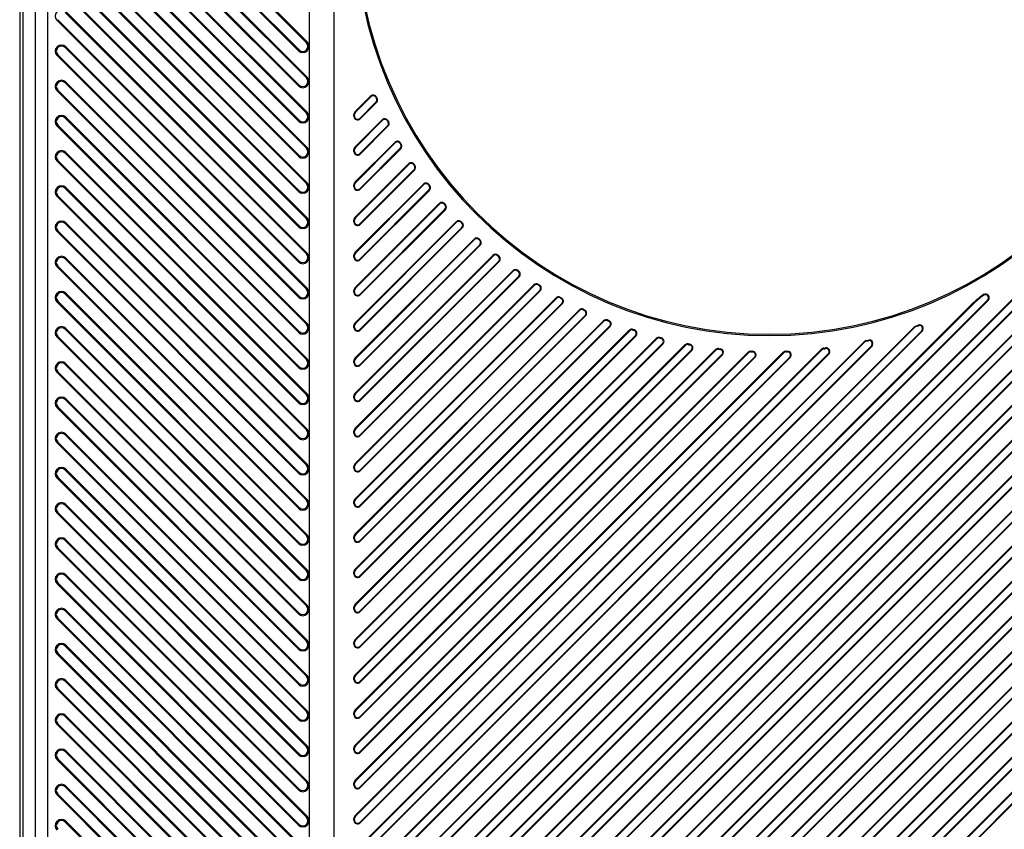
# Model space of a CAD drawing. Header units: millimetres. Extents: x 0 to 559, y 0 to 432.
# Tile 17 of 30: x 265 to 285, y 99 to 115. Entities that reach past the tile are written whole.
import ezdxf

# ---------------------------------------------------------------- set-up
doc = ezdxf.new("R2010")
doc.units = ezdxf.units.MM
doc.header["$LTSCALE"] = 30.734
doc.layers.get('0').update_dxf_attribs({"linetype": 'CONTINUOUS'})

msp = doc.modelspace()

# ---------------------------------------------------------------- linework, layer by layer
at = {"color": 7, "linetype": 'CONTINUOUS'}
for p, q in [((265.2026, 185.2031), (265.2026, 61.4528)), ((265.2661, 185.2032), (265.2661, 73.5136)), ((265.5118, 180.4536), (265.5118, 57.9536)), ((265.7614, 180.4536), (265.7614, 57.9536)), ((270.964, 114.5094), (266.114, 119.3594)), ((266.1295, 119.3748), (270.9795, 114.5248)), ((265.9527, 119.1981), (270.8027, 114.3481)), ((265.9681, 119.2135), (270.8181, 114.3635)), ((265.9681, 118.5064), (270.8181, 113.6564)), ((270.964, 113.8023), (266.114, 118.6523)), ((266.1295, 118.6677), (270.9795, 113.8177)), ((265.9527, 118.491), (270.8027, 113.641)), ((270.964, 113.0952), (266.114, 117.9452)), ((266.1295, 117.9606), (270.9795, 113.1106)), ((265.9527, 117.7839), (270.8027, 112.9339)), ((265.9681, 117.7993), (270.8181, 112.9493)), ((270.964, 112.3881), (266.114, 117.2381)), ((266.1295, 117.2535), (270.9795, 112.4035)), ((271.0161, 117.2649), (271.0161, 67.3286)), ((265.9527, 117.0767), (270.8027, 112.2267)), ((265.9681, 117.0922), (270.8181, 112.2422)), ((271.5161, 116.7768), (271.5161, 67.3286)), ((270.964, 111.6809), (266.114, 116.5309)), ((266.1295, 116.5464), (270.9795, 111.6964)), ((265.9527, 116.3696), (270.8027, 111.5196)), ((265.9681, 116.3851), (270.8181, 111.5351)), ((270.964, 110.9738), (266.114, 115.8238)), ((266.1295, 115.8393), (270.9795, 110.9893)), ((265.9527, 115.6625), (270.8027, 110.8125)), ((265.9681, 115.678), (270.8181, 110.828)), ((266.1295, 115.1322), (270.9795, 110.2822)), ((265.9527, 114.9554), (265.9681, 114.9709)), ((265.9527, 114.9554), (270.8027, 110.1054)), ((265.9681, 114.9709), (270.8181, 110.1209)), ((270.964, 110.2667), (266.114, 115.1167)), ((266.114, 114.4096), (266.1295, 114.4251)), ((270.964, 109.5596), (266.114, 114.4096)), ((266.1295, 114.4251), (270.9795, 109.5751)), ((270.8181, 114.3635), (270.8027, 114.3481)), ((270.9795, 114.5248), (270.964, 114.5094)), ((265.9527, 114.2483), (265.9681, 114.2638)), ((265.9527, 114.2483), (270.8027, 109.3983)), ((265.9681, 114.2638), (270.8181, 109.4138)), ((270.9795, 113.8177), (270.964, 113.8023)), ((265.9527, 113.5412), (265.9681, 113.5567)), ((265.9681, 113.5567), (270.8181, 108.7067)), ((266.114, 113.7025), (266.1295, 113.718)), ((270.964, 108.8525), (266.114, 113.7025)), ((266.1295, 113.718), (270.9795, 108.868)), ((270.8181, 113.6564), (270.8027, 113.641)), ((265.9527, 113.5412), (270.8027, 108.6912)), ((271.938, 113.1206), (272.2525, 113.4351)), ((272.2619, 113.4257), (271.9474, 113.1113)), ((272.2525, 113.4351), (272.2619, 113.4257)), ((272.374, 113.4128), (272.3619, 113.4074)), ((272.3728, 113.3832), (272.3849, 113.3886)), ((272.0347, 112.9885), (272.3602, 113.314)), ((272.0441, 112.9792), (272.3696, 113.3047)), ((272.3602, 113.314), (272.3696, 113.3047)), ((266.114, 112.9954), (266.1295, 113.0109)), ((270.964, 108.1454), (266.114, 112.9954)), ((266.1295, 113.0109), (270.9795, 108.1609)), ((270.9795, 113.1106), (270.964, 113.0952)), ((271.9293, 113.0676), (271.9161, 113.0676)), ((271.9161, 113.0322), (271.9161, 113.0676)), ((271.9161, 113.0322), (271.9293, 113.0322)), ((271.9293, 113.0322), (271.9293, 113.0676)), ((271.9474, 113.1113), (271.938, 113.1206)), ((271.938, 112.4135), (272.4836, 112.9591)), ((272.0441, 112.9792), (272.0347, 112.9885)), ((272.4836, 112.9591), (272.493, 112.9498)), ((265.9527, 112.8341), (265.9681, 112.8496)), ((265.9527, 112.8341), (270.8027, 107.9841)), ((265.9681, 112.8496), (270.8181, 107.9996)), ((270.8181, 112.9493), (270.8027, 112.9339)), ((272.493, 112.9498), (271.9474, 112.4042)), ((272.0347, 112.2814), (272.5925, 112.8392)), ((272.0441, 112.2721), (272.6019, 112.8299)), ((272.6031, 112.9409), (272.5914, 112.9348)), ((272.5925, 112.8392), (272.6019, 112.8299)), ((272.6035, 112.9117), (272.6152, 112.9179)), ((271.938, 96.1501), (288.488, 112.7001)), ((288.4974, 112.6907), (271.9474, 96.1407)), ((272.0347, 96.018), (288.5847, 112.568)), ((272.0441, 96.0086), (288.5941, 112.5586)), ((270.9795, 112.4035), (270.964, 112.3881)), ((271.9293, 112.3605), (271.9161, 112.3605)), ((271.9161, 112.3251), (271.9161, 112.3605)), ((271.9293, 112.3251), (271.9293, 112.3605)), ((271.938, 111.7064), (272.7381, 112.5065)), ((271.9474, 112.4042), (271.938, 112.4135)), ((272.7475, 112.4971), (271.9474, 111.6971)), ((272.0347, 111.5743), (272.8481, 112.3877)), ((272.0441, 111.565), (272.8575, 112.3784)), ((272.7381, 112.5065), (272.7475, 112.4971)), ((272.8554, 112.4921), (272.8441, 112.4853)), ((272.8481, 112.3877), (272.8575, 112.3784)), ((272.8573, 112.4634), (272.8686, 112.4703)), ((266.114, 112.2883), (266.1295, 112.3038)), ((270.964, 107.4383), (266.114, 112.2883)), ((266.1295, 112.3038), (270.9795, 107.4538)), ((270.8181, 112.2422), (270.8027, 112.2267)), ((271.9161, 112.3251), (271.9293, 112.3251)), ((272.0441, 112.2721), (272.0347, 112.2814)), ((265.9527, 112.127), (265.9681, 112.1425)), ((265.9527, 112.127), (270.8027, 107.277)), ((265.9681, 112.1425), (270.8181, 107.2925)), ((271.938, 110.9993), (273.0148, 112.076)), ((271.938, 95.4429), (288.488, 111.9929)), ((273.0241, 112.0667), (271.9474, 110.9899)), ((288.4974, 111.9836), (271.9474, 95.4336)), ((273.0148, 112.076), (273.0241, 112.0667)), ((273.1297, 112.0654), (273.1188, 112.0579)), ((273.1331, 112.0371), (273.144, 112.0446)), ((272.0347, 110.8672), (273.1259, 111.9584)), ((272.0347, 95.3109), (288.5847, 111.8609)), ((272.0441, 110.8579), (273.1352, 111.949)), ((272.0441, 95.3015), (288.5941, 111.8515)), ((273.1259, 111.9584), (273.1352, 111.949)), ((266.114, 111.5812), (266.1295, 111.5967)), ((270.964, 106.7312), (266.114, 111.5812)), ((266.1295, 111.5967), (270.9795, 106.7467)), ((270.9795, 111.6964), (270.964, 111.6809)), ((271.9293, 111.6534), (271.9161, 111.6534)), ((271.9161, 111.618), (271.9161, 111.6534)), ((271.9161, 111.618), (271.9293, 111.618)), ((271.9293, 111.618), (271.9293, 111.6534)), ((271.9474, 111.6971), (271.938, 111.7064)), ((271.938, 110.2922), (273.3128, 111.6669)), ((273.3221, 111.6576), (271.9474, 110.2828)), ((272.0441, 111.565), (272.0347, 111.5743)), ((273.3128, 111.6669), (273.3221, 111.6576)), ((273.4251, 111.6598), (273.4147, 111.6517)), ((273.43, 111.632), (273.4404, 111.6401)), ((265.9527, 111.4199), (265.9681, 111.4354)), ((265.9527, 111.4199), (270.8027, 106.5699)), ((265.9681, 111.4354), (270.8181, 106.5854)), ((270.8181, 111.5351), (270.8027, 111.5196)), ((272.0347, 110.1601), (273.4249, 111.5503)), ((272.0441, 110.1508), (273.4343, 111.541)), ((273.4249, 111.5503), (273.4343, 111.541)), ((271.938, 94.7358), (288.488, 111.2858)), ((271.938, 109.5851), (273.6316, 111.2786)), ((288.4974, 111.2765), (271.9474, 94.7265)), ((273.6409, 111.2693), (271.9474, 109.5757)), ((273.6316, 111.2786), (273.6409, 111.2693)), ((273.7412, 111.2748), (273.7312, 111.2661)), ((273.7476, 111.2474), (273.7575, 111.2561)), ((270.9795, 110.9893), (270.964, 110.9738)), ((271.9474, 110.9899), (271.938, 110.9993)), ((272.0347, 109.453), (273.7448, 111.163)), ((272.0347, 94.6038), (288.5847, 111.1538)), ((272.0441, 109.4437), (273.7541, 111.1537)), ((272.0441, 94.5944), (288.5941, 111.1444)), ((273.7448, 111.163), (273.7541, 111.1537)), ((266.114, 110.8741), (266.1295, 110.8896)), ((270.964, 106.0241), (266.114, 110.8741)), ((266.1295, 110.8896), (270.9795, 106.0396)), ((270.8181, 110.828), (270.8027, 110.8125)), ((271.9293, 110.9463), (271.9161, 110.9463)), ((271.9161, 110.9109), (271.9161, 110.9463)), ((271.9161, 110.9109), (271.9293, 110.9109)), ((271.9293, 110.9109), (271.9293, 110.9463)), ((271.938, 108.878), (273.9708, 110.9107)), ((273.9801, 110.9014), (271.9474, 108.8686)), ((272.0441, 110.8579), (272.0347, 110.8672)), ((272.0347, 108.7459), (274.085, 110.7962)), ((272.0441, 108.7366), (274.0943, 110.7868)), ((273.9708, 110.9107), (273.9801, 110.9014)), ((274.0775, 110.9101), (274.068, 110.9009)), ((274.085, 110.7962), (274.0943, 110.7868)), ((274.0854, 110.8831), (274.0948, 110.8924)), ((265.9527, 110.7128), (265.9681, 110.7282)), ((265.9527, 110.7128), (270.8027, 105.8628)), ((265.9681, 110.7282), (270.8181, 105.8782)), ((271.938, 94.0287), (288.488, 110.5787)), ((271.938, 108.1709), (274.3303, 110.5631)), ((288.4974, 110.5694), (271.9474, 94.0194)), ((274.3396, 110.5538), (271.9474, 108.1615)), ((272.0347, 108.0388), (274.4455, 110.4496)), ((272.0347, 93.8967), (288.5847, 110.4467)), ((272.0441, 108.0295), (274.4548, 110.4402)), ((272.0441, 93.8873), (288.5941, 110.4373)), ((274.3303, 110.5631), (274.3396, 110.5538)), ((274.4339, 110.5655), (274.425, 110.5557)), ((274.4433, 110.539), (274.4522, 110.5488)), ((274.4455, 110.4496), (274.4548, 110.4402)), ((270.9795, 110.2822), (270.964, 110.2667)), ((271.9293, 110.2392), (271.9161, 110.2392)), ((271.9161, 110.2038), (271.9161, 110.2392)), ((271.9161, 110.2038), (271.9293, 110.2038)), ((271.9293, 110.2038), (271.9293, 110.2392)), ((271.9474, 110.2828), (271.938, 110.2922)), ((271.938, 107.4638), (274.7101, 110.2358)), ((274.7195, 110.2265), (271.9474, 107.4544)), ((274.7101, 110.2358), (274.7195, 110.2265)), ((274.8104, 110.241), (274.8021, 110.2307)), ((274.8215, 110.215), (274.8298, 110.2253)), ((265.9527, 110.0057), (265.9681, 110.0211)), ((265.9527, 110.0057), (270.8027, 105.1557)), ((265.9681, 110.0211), (270.8181, 105.1711)), ((266.114, 110.167), (266.1295, 110.1825)), ((270.964, 105.317), (266.114, 110.167)), ((266.1295, 110.1825), (270.9795, 105.3325)), ((270.8181, 110.1209), (270.8027, 110.1054)), ((272.0441, 110.1508), (272.0347, 110.1601)), ((272.0347, 107.3317), (274.8264, 110.1233)), ((272.0441, 107.3223), (274.8357, 110.1139)), ((274.8264, 110.1233), (274.8357, 110.1139)), ((271.938, 106.7567), (275.1105, 109.9292)), ((271.938, 93.3216), (288.488, 109.8716)), ((275.1199, 109.9198), (271.9474, 106.7473)), ((288.4974, 109.8623), (271.9474, 93.3123)), ((272.0347, 106.6246), (275.2278, 109.8177)), ((272.0441, 106.6152), (275.2372, 109.8083)), ((275.1105, 109.9292), (275.1199, 109.9198)), ((275.2074, 109.937), (275.1997, 109.9263)), ((275.2201, 109.9116), (275.2278, 109.9223)), ((275.2278, 109.8177), (275.2372, 109.8083)), ((271.938, 106.0496), (275.5321, 109.6436)), ((275.5414, 109.6342), (271.9474, 106.0402)), ((272.0347, 93.1896), (288.5847, 109.7396)), ((272.0441, 93.1802), (288.5941, 109.7302)), ((275.5321, 109.6436), (275.5414, 109.6342)), ((275.6253, 109.6538), (275.6182, 109.6427)), ((275.6397, 109.6291), (275.6468, 109.6403)), ((266.114, 109.4599), (266.1295, 109.4753)), ((270.964, 104.6099), (266.114, 109.4599)), ((266.1295, 109.4753), (270.9795, 104.6253)), ((270.8181, 109.4138), (270.8027, 109.3983)), ((270.9795, 109.5751), (270.964, 109.5596)), ((271.9293, 109.5321), (271.9161, 109.5321)), ((271.9161, 109.4967), (271.9161, 109.5321)), ((271.9161, 109.4967), (271.9293, 109.4967)), ((271.9293, 109.4967), (271.9293, 109.5321)), ((271.9474, 109.5757), (271.938, 109.5851)), ((272.0347, 105.9175), (275.6504, 109.5332)), ((272.0441, 109.4437), (272.0347, 109.453)), ((272.0441, 105.9081), (275.6598, 109.5238)), ((275.6504, 109.5332), (275.6598, 109.5238)), ((284.5652, 109.4473), (284.5728, 109.4364)), ((265.9527, 109.2986), (265.9681, 109.314)), ((265.9527, 109.2986), (270.8027, 104.4486)), ((265.9681, 109.314), (270.8181, 104.464)), ((271.938, 105.3424), (275.9754, 109.3798)), ((271.938, 96.8572), (284.3412, 109.2603)), ((275.9848, 109.3705), (271.9474, 105.3331)), ((284.3505, 109.2509), (271.9474, 96.8478)), ((272.0347, 96.7251), (284.6516, 109.342)), ((272.0347, 105.2104), (276.0949, 109.2705)), ((272.0441, 96.7157), (284.661, 109.3326)), ((272.0441, 105.201), (276.1042, 109.2612)), ((275.9754, 109.3798), (275.9848, 109.3705)), ((276.0649, 109.3923), (276.0584, 109.3808)), ((276.081, 109.3683), (276.0874, 109.3799)), ((276.0949, 109.2705), (276.1042, 109.2612)), ((284.3412, 109.2603), (284.3505, 109.2509)), ((284.6516, 109.342), (284.661, 109.3326)), ((271.938, 92.6145), (288.488, 109.1645)), ((271.938, 104.6353), (276.4416, 109.1389)), ((288.4974, 109.1552), (271.9474, 92.6052)), ((276.4509, 109.1295), (271.9474, 104.626)), ((272.0347, 92.4825), (288.5847, 109.0325)), ((272.0347, 104.5033), (276.5622, 109.0307)), ((272.0441, 92.4731), (288.5941, 109.0231)), ((272.0441, 104.4939), (276.5716, 109.0214)), ((276.4416, 109.1389), (276.4509, 109.1295)), ((276.527, 109.1535), (276.5213, 109.1415)), ((276.5451, 109.1302), (276.5507, 109.1421)), ((276.5622, 109.0307), (276.5716, 109.0214)), ((270.9795, 108.868), (270.964, 108.8525)), ((271.9293, 108.8249), (271.9161, 108.8249)), ((271.9161, 108.7896), (271.9161, 108.8249)), ((271.9293, 108.7896), (271.9293, 108.8249)), ((271.938, 103.9282), (276.9319, 108.9221)), ((271.9474, 108.8686), (271.938, 108.878)), ((271.938, 97.5643), (283.1846, 108.8108)), ((276.9412, 108.9127), (271.9474, 103.9189)), ((283.1918, 108.7994), (271.9474, 97.5549)), ((272.0347, 103.7962), (277.0538, 108.8152)), ((272.0441, 103.7868), (277.0631, 108.8058)), ((276.9319, 108.9221), (276.9412, 108.9127)), ((277.0131, 108.9385), (277.0082, 108.9263)), ((277.0332, 108.9162), (277.0381, 108.9285)), ((277.0538, 108.8152), (277.0631, 108.8058)), ((283.1918, 108.7994), (283.1846, 108.8108)), ((283.26, 108.8242), (283.2554, 108.8366)), ((265.9527, 108.5915), (265.9681, 108.6069)), ((265.9681, 108.6069), (270.8181, 103.7569)), ((266.114, 108.7528), (266.1295, 108.7682)), ((270.964, 103.9028), (266.114, 108.7528)), ((266.1295, 108.7682), (270.9795, 103.9182)), ((270.8181, 108.7067), (270.8027, 108.6912)), ((271.9161, 108.7896), (271.9293, 108.7896)), ((271.938, 103.2211), (277.4482, 108.7313)), ((277.4575, 108.7219), (271.9474, 103.2118)), ((272.0441, 108.7366), (272.0347, 108.7459)), ((272.0347, 97.4322), (283.325, 108.7225)), ((272.0347, 103.0891), (277.5714, 108.6257)), ((272.0441, 97.4228), (283.3344, 108.7132)), ((272.0441, 103.0797), (277.5808, 108.6164)), ((277.4482, 108.7313), (277.4575, 108.7219)), ((277.525, 108.7494), (277.5208, 108.7368)), ((277.5471, 108.7281), (277.5513, 108.7406)), ((277.5714, 108.6257), (277.5808, 108.6164)), ((283.325, 108.7225), (283.3344, 108.7132)), ((265.9527, 108.5915), (270.8027, 103.7415)), ((271.938, 102.514), (277.9928, 108.5688)), ((271.938, 98.2714), (282.1682, 108.5016)), ((271.938, 91.9074), (288.488, 108.4574)), ((271.938, 101.8069), (278.569, 108.4379)), ((278.0022, 108.5595), (271.9474, 102.5047)), ((282.1776, 108.4922), (271.9474, 98.262)), ((288.4974, 108.4481), (271.9474, 91.8981)), ((278.5784, 108.4286), (271.9474, 101.7976)), ((272.0347, 102.3819), (278.1176, 108.4648)), ((272.0347, 98.1393), (282.3136, 108.4181)), ((272.0441, 102.3726), (278.1269, 108.4554)), ((272.0441, 98.13), (282.3229, 108.4088)), ((277.9928, 108.5688), (278.0022, 108.5595)), ((278.065, 108.5883), (278.0616, 108.5755)), ((278.0894, 108.5683), (278.0927, 108.5811)), ((278.1176, 108.4648), (278.1269, 108.4554)), ((278.569, 108.4379), (278.5784, 108.4286)), ((278.6362, 108.4585), (278.6337, 108.4455)), ((278.6632, 108.4399), (278.6656, 108.4529)), ((282.1776, 108.4922), (282.1682, 108.5016)), ((282.2134, 108.5121), (282.2104, 108.5249)), ((282.2557, 108.5219), (282.2527, 108.5348)), ((282.3136, 108.4181), (282.3229, 108.4088)), ((271.938, 98.9785), (281.3074, 108.3479)), ((271.938, 101.0998), (279.1811, 108.3429)), ((271.938, 100.3927), (279.8351, 108.2898)), ((271.938, 99.6856), (280.5367, 108.2843)), ((281.3168, 108.3385), (271.9474, 98.9691)), ((279.1904, 108.3335), (271.9474, 101.0905)), ((279.8445, 108.2805), (271.9474, 100.3833)), ((280.5461, 108.2749), (271.9474, 99.6762)), ((272.0347, 101.6748), (278.6955, 108.3355)), ((272.0347, 91.7753), (288.5847, 108.3253)), ((272.0347, 98.8464), (281.4478, 108.2594)), ((272.0347, 100.9677), (279.3094, 108.2424)), ((272.0441, 101.6655), (278.7048, 108.3262)), ((272.0441, 91.766), (288.5941, 108.316)), ((272.0441, 98.8371), (281.4571, 108.2501)), ((272.0441, 100.9584), (279.3188, 108.2331)), ((278.6955, 108.3355), (278.7048, 108.3262)), ((279.1811, 108.3429), (279.1904, 108.3335)), ((279.243, 108.3643), (279.2414, 108.3512)), ((279.2729, 108.3475), (279.2744, 108.3606)), ((279.3094, 108.2424), (279.3188, 108.2331)), ((279.8351, 108.2898), (279.8445, 108.2805)), ((279.8914, 108.3117), (279.8909, 108.2985)), ((279.9246, 108.2971), (279.9251, 108.3103)), ((280.5461, 108.2749), (280.5367, 108.2843)), ((280.5958, 108.2966), (280.5953, 108.3099)), ((280.6275, 108.2979), (280.6269, 108.3111)), ((281.3168, 108.3385), (281.3074, 108.3479)), ((281.3599, 108.3597), (281.3583, 108.3728)), ((281.396, 108.3644), (281.3943, 108.3775)), ((281.4478, 108.2594), (281.4571, 108.2501)), ((266.114, 108.0457), (266.1295, 108.0611)), ((270.964, 103.1957), (266.114, 108.0457)), ((266.1295, 108.0611), (270.9795, 103.2111)), ((270.9795, 108.1609), (270.964, 108.1454)), ((271.9293, 108.1178), (271.9161, 108.1178)), ((271.9161, 108.0825), (271.9161, 108.1178)), ((271.9161, 108.0825), (271.9293, 108.0825)), ((271.9293, 108.0825), (271.9293, 108.1178)), ((271.9474, 108.1615), (271.938, 108.1709)), ((272.0347, 99.5535), (280.6737, 108.1925)), ((272.0347, 100.2606), (279.9658, 108.1917)), ((272.0441, 108.0295), (272.0347, 108.0388)), ((272.0441, 99.5442), (280.6831, 108.1832)), ((272.0441, 100.2513), (279.9752, 108.1823)), ((279.9658, 108.1917), (279.9752, 108.1823)), ((280.6737, 108.1925), (280.6831, 108.1832)), ((265.9527, 107.8844), (265.9681, 107.8998)), ((265.9527, 107.8844), (270.8027, 103.0344)), ((265.9681, 107.8998), (270.8181, 103.0498)), ((270.8181, 107.9996), (270.8027, 107.9841)), ((271.938, 91.2003), (288.488, 107.7503)), ((288.4974, 107.741), (271.9474, 91.191)), ((272.0347, 91.0682), (288.5847, 107.6182)), ((270.9795, 107.4538), (270.964, 107.4383)), ((271.9474, 107.4544), (271.938, 107.4638)), ((272.0441, 91.0589), (288.5941, 107.6089)), ((266.114, 107.3386), (266.1295, 107.354)), ((270.964, 102.4886), (266.114, 107.3386)), ((266.1295, 107.354), (270.9795, 102.504)), ((270.8181, 107.2925), (270.8027, 107.277)), ((271.9293, 107.4107), (271.9161, 107.4107)), ((271.9161, 107.3754), (271.9161, 107.4107)), ((271.9161, 107.3754), (271.9293, 107.3754)), ((271.9293, 107.3754), (271.9293, 107.4107)), ((272.0441, 107.3223), (272.0347, 107.3317)), ((265.9527, 107.1772), (265.9681, 107.1927)), ((265.9527, 107.1772), (270.8027, 102.3272)), ((265.9681, 107.1927), (270.8181, 102.3427)), ((271.938, 90.4932), (288.488, 107.0432)), ((288.4974, 107.0339), (271.9474, 90.4839)), ((272.0347, 90.3611), (288.5847, 106.9111)), ((272.0441, 90.3518), (288.5941, 106.9018)), ((266.114, 106.6315), (266.1295, 106.6469)), ((270.964, 101.7815), (266.114, 106.6315)), ((266.1295, 106.6469), (270.9795, 101.7969)), ((270.9795, 106.7467), (270.964, 106.7312)), ((271.9293, 106.7036), (271.9161, 106.7036)), ((271.9161, 106.6683), (271.9161, 106.7036)), ((271.9161, 106.6683), (271.9293, 106.6683)), ((271.9293, 106.6683), (271.9293, 106.7036)), ((271.9474, 106.7473), (271.938, 106.7567)), ((272.0441, 106.6152), (272.0347, 106.6246)), ((265.9527, 106.4701), (265.9681, 106.4856)), ((265.9527, 106.4701), (270.8027, 101.6201)), ((265.9681, 106.4856), (270.8181, 101.6356)), ((270.8181, 106.5854), (270.8027, 106.5699)), ((271.938, 89.7861), (288.488, 106.3361)), ((288.4974, 106.3267), (271.9474, 89.7767)), ((270.9795, 106.0396), (270.964, 106.0241)), ((271.9474, 106.0402), (271.938, 106.0496)), ((272.0347, 89.654), (288.5847, 106.204)), ((272.0441, 89.6447), (288.5941, 106.1947)), ((266.114, 105.9243), (266.1295, 105.9398)), ((270.964, 101.0743), (266.114, 105.9243)), ((266.1295, 105.9398), (270.9795, 101.0898)), ((270.8181, 105.8782), (270.8027, 105.8628)), ((271.9293, 105.9965), (271.9161, 105.9965)), ((271.9161, 105.9612), (271.9161, 105.9965)), ((271.9161, 105.9612), (271.9293, 105.9612)), ((271.9293, 105.9612), (271.9293, 105.9965)), ((272.0441, 105.9081), (272.0347, 105.9175)), ((265.9527, 105.763), (265.9681, 105.7785)), ((265.9527, 105.763), (270.8027, 100.913)), ((265.9681, 105.7785), (270.8181, 100.9285)), ((271.938, 89.079), (288.488, 105.629)), ((288.4974, 105.6196), (271.9474, 89.0696)), ((272.0347, 88.9469), (288.5847, 105.4969)), ((272.0441, 88.9376), (288.5941, 105.4876)), ((270.9795, 105.3325), (270.964, 105.317)), ((271.9293, 105.2894), (271.9161, 105.2894)), ((271.9161, 105.2541), (271.9161, 105.2894)), ((271.9161, 105.2541), (271.9293, 105.2541)), ((271.9293, 105.2541), (271.9293, 105.2894)), ((271.9474, 105.3331), (271.938, 105.3424)), ((265.9527, 105.0559), (265.9681, 105.0714)), ((265.9527, 105.0559), (270.8027, 100.2059)), ((265.9681, 105.0714), (270.8181, 100.2214)), ((266.114, 105.2172), (266.1295, 105.2327)), ((270.964, 100.3672), (266.114, 105.2172)), ((266.1295, 105.2327), (270.9795, 100.3827)), ((270.8181, 105.1711), (270.8027, 105.1557)), ((272.0441, 105.201), (272.0347, 105.2104)), ((271.938, 88.3719), (288.488, 104.9219)), ((288.4974, 104.9125), (271.9474, 88.3625)), ((272.0347, 88.2398), (288.5847, 104.7898)), ((272.0441, 88.2305), (288.5941, 104.7805)), ((266.114, 104.5101), (266.1295, 104.5256)), ((270.964, 99.6601), (266.114, 104.5101)), ((266.1295, 104.5256), (270.9795, 99.6756)), ((270.8181, 104.464), (270.8027, 104.4486)), ((270.9795, 104.6253), (270.964, 104.6099)), ((271.9293, 104.5823), (271.9161, 104.5823)), ((271.9161, 104.5469), (271.9161, 104.5823)), ((271.9161, 104.5469), (271.9293, 104.5469)), ((271.9293, 104.5469), (271.9293, 104.5823)), ((271.9474, 104.626), (271.938, 104.6353)), ((272.0441, 104.4939), (272.0347, 104.5033)), ((265.9527, 104.3488), (265.9681, 104.3643)), ((265.9527, 104.3488), (270.8027, 99.4988)), ((265.9681, 104.3643), (270.8181, 99.5143)), ((271.938, 87.6648), (288.488, 104.2148)), ((288.4974, 104.2054), (271.9474, 87.6554)), ((272.0347, 87.5327), (288.5847, 104.0827)), ((272.0441, 87.5234), (288.5941, 104.0734)), ((270.9795, 103.9182), (270.964, 103.9028)), ((271.9293, 103.8752), (271.9161, 103.8752)), ((271.9161, 103.8398), (271.9161, 103.8752)), ((271.9293, 103.8398), (271.9293, 103.8752)), ((271.9474, 103.9189), (271.938, 103.9282)), ((265.9527, 103.6417), (265.9681, 103.6572)), ((265.9681, 103.6572), (270.8181, 98.8072)), ((266.114, 103.803), (266.1295, 103.8185)), ((270.964, 98.953), (266.114, 103.803)), ((266.1295, 103.8185), (270.9795, 98.9685)), ((270.8181, 103.7569), (270.8027, 103.7415)), ((271.9161, 103.8398), (271.9293, 103.8398)), ((272.0441, 103.7868), (272.0347, 103.7962)), ((265.9527, 103.6417), (270.8027, 98.7917)), ((271.938, 86.9577), (288.488, 103.5077)), ((288.4974, 103.4983), (271.9474, 86.9483)), ((272.0347, 86.8256), (288.5847, 103.3756)), ((272.0441, 86.8162), (288.5941, 103.3662)), ((266.114, 103.0959), (266.1295, 103.1114)), ((270.964, 98.2459), (266.114, 103.0959)), ((266.1295, 103.1114), (270.9795, 98.2614)), ((270.9795, 103.2111), (270.964, 103.1957)), ((271.9293, 103.1681), (271.9161, 103.1681)), ((271.9161, 103.1327), (271.9161, 103.1681)), ((271.9161, 103.1327), (271.9293, 103.1327)), ((271.9293, 103.1327), (271.9293, 103.1681)), ((271.9474, 103.2118), (271.938, 103.2211)), ((272.0441, 103.0797), (272.0347, 103.0891)), ((265.9527, 102.9346), (265.9681, 102.9501)), ((265.9527, 102.9346), (270.8027, 98.0846)), ((265.9681, 102.9501), (270.8181, 98.1001)), ((270.8181, 103.0498), (270.8027, 103.0344)), ((271.938, 86.2506), (288.488, 102.8006)), ((288.4974, 102.7912), (271.9474, 86.2412)), ((272.0347, 86.1185), (288.5847, 102.6685)), ((270.9795, 102.504), (270.964, 102.4886)), ((271.9474, 102.5047), (271.938, 102.514)), ((272.0441, 86.1091), (288.5941, 102.6591)), ((266.114, 102.3888), (266.1295, 102.4043)), ((270.964, 97.5388), (266.114, 102.3888)), ((266.1295, 102.4043), (270.9795, 97.5543)), ((270.8181, 102.3427), (270.8027, 102.3272)), ((271.9293, 102.461), (271.9161, 102.461)), ((271.9161, 102.4256), (271.9161, 102.461)), ((271.9161, 102.4256), (271.9293, 102.4256)), ((271.9293, 102.4256), (271.9293, 102.461)), ((272.0441, 102.3726), (272.0347, 102.3819)), ((265.9527, 102.2275), (265.9681, 102.243)), ((265.9527, 102.2275), (270.8027, 97.3775)), ((265.9681, 102.243), (270.8181, 97.393)), ((266.114, 101.6817), (266.1295, 101.6972)), ((270.964, 96.8317), (266.114, 101.6817)), ((266.1295, 101.6972), (270.9795, 96.8472)), ((270.9795, 101.7969), (270.964, 101.7815)), ((271.9293, 101.7539), (271.9161, 101.7539)), ((271.9161, 101.7185), (271.9161, 101.7539)), ((271.9161, 101.7185), (271.9293, 101.7185)), ((271.9293, 101.7185), (271.9293, 101.7539)), ((271.9474, 101.7976), (271.938, 101.8069)), ((265.9527, 101.5204), (265.9681, 101.5359)), ((265.9527, 101.5204), (270.8027, 96.6704)), ((265.9681, 101.5359), (270.8181, 96.6859)), ((270.8181, 101.6356), (270.8027, 101.6201)), ((272.0441, 101.6655), (272.0347, 101.6748)), ((270.9795, 101.0898), (270.964, 101.0743)), ((271.9474, 101.0905), (271.938, 101.0998)), ((266.114, 100.9746), (266.1295, 100.9901)), ((270.964, 96.1246), (266.114, 100.9746)), ((266.1295, 100.9901), (270.9795, 96.1401)), ((270.8181, 100.9285), (270.8027, 100.913)), ((271.9293, 101.0468), (271.9161, 101.0468)), ((271.9161, 101.0114), (271.9161, 101.0468)), ((271.9161, 101.0114), (271.9293, 101.0114)), ((271.9293, 101.0114), (271.9293, 101.0468)), ((272.0441, 100.9584), (272.0347, 100.9677)), ((265.9527, 100.8133), (265.9681, 100.8288)), ((265.9527, 100.8133), (270.8027, 95.9633)), ((265.9681, 100.8288), (270.8181, 95.9788)), ((270.9795, 100.3827), (270.964, 100.3672)), ((271.9293, 100.3397), (271.9161, 100.3397)), ((271.9161, 100.3043), (271.9161, 100.3397)), ((271.9161, 100.3043), (271.9293, 100.3043)), ((271.9293, 100.3043), (271.9293, 100.3397)), ((271.9474, 100.3833), (271.938, 100.3927)), ((265.9527, 100.1062), (265.9681, 100.1216)), ((265.9527, 100.1062), (270.8027, 95.2562)), ((265.9681, 100.1216), (270.8181, 95.2716)), ((266.114, 100.2675), (266.1295, 100.283)), ((270.964, 95.4175), (266.114, 100.2675)), ((266.1295, 100.283), (270.9795, 95.433)), ((270.8181, 100.2214), (270.8027, 100.2059)), ((272.0441, 100.2513), (272.0347, 100.2606)), ((266.114, 99.5604), (266.1295, 99.5759)), ((270.964, 94.7104), (266.114, 99.5604)), ((266.1295, 99.5759), (270.9795, 94.7259)), ((270.8181, 99.5143), (270.8027, 99.4988)), ((270.9795, 99.6756), (270.964, 99.6601)), ((271.9293, 99.6326), (271.9161, 99.6326)), ((271.9161, 99.5972), (271.9161, 99.6326)), ((271.9161, 99.5972), (271.9293, 99.5972)), ((271.9293, 99.5972), (271.9293, 99.6326)), ((271.9474, 99.6762), (271.938, 99.6856)), ((272.0441, 99.5442), (272.0347, 99.5535)), ((265.9527, 99.3991), (265.9681, 99.4145)), ((265.9527, 99.3991), (270.8027, 94.5491)), ((265.9681, 99.4145), (270.8181, 94.5645)), ((270.9795, 98.9685), (270.964, 98.953)), ((271.9293, 98.9255), (271.9161, 98.9255)), ((271.9161, 98.8901), (271.9161, 98.9255)), ((271.9293, 98.8901), (271.9293, 98.9255)), ((271.9474, 98.9691), (271.938, 98.9785)), ((266.114, 98.8533), (266.1295, 98.8687)), ((270.964, 94.0033), (266.114, 98.8533)), ((266.1295, 98.8687), (270.9795, 94.0187)), ((270.8181, 98.8072), (270.8027, 98.7917)), ((271.9161, 98.8901), (271.9293, 98.8901)), ((272.0441, 98.8371), (272.0347, 98.8464))]:
    msp.add_line(p, q, dxfattribs=at)
for centre, radius, start, end in [((280.2661, 116.9536), 8.3286, 180, 360), ((280.2661, 116.9536), 8.3024, 180.01776, 359.98224), ((266.0411, 115.0438), 0.125, 45, 225), ((266.0411, 114.3367), 0.125, 45, 225), ((266.0411, 114.3367), 0.1031, 45, 225), ((270.8911, 114.4365), 0.125, 225, 45), ((270.8911, 114.4365), 0.1031, 225, 45), ((266.0411, 113.6296), 0.125, 45, 225), ((270.8911, 113.7293), 0.125, 225, 45), ((270.8911, 113.7293), 0.1031, 225, 45), ((266.0411, 113.6296), 0.1031, 45, 225), ((272.3055, 113.3821), 0.075, 24.16359, 135), ((272.3055, 113.3821), 0.0618, 24.16359, 135), ((272.3165, 113.3577), 0.0618, 315, 24.33915), ((280.2661, 116.9536), 8.6632, 204.16359, 204.33915), ((272.3165, 113.3577), 0.075, 315, 24.33915), ((280.2661, 116.9536), 8.65, 204.16359, 204.33915), ((266.0411, 112.9225), 0.125, 45, 225), ((266.0411, 112.9225), 0.1031, 45, 225), ((270.8911, 113.0222), 0.125, 225, 45), ((270.8911, 113.0222), 0.1031, 225, 45), ((271.9911, 113.0676), 0.075, 135, 180), ((271.9911, 113.0322), 0.075, 180, 315), ((271.9911, 113.0676), 0.0618, 135, 180), ((271.9911, 113.0322), 0.0618, 180, 315), ((272.5367, 112.9061), 0.075, 27.63881, 135), ((272.5367, 112.9061), 0.0618, 27.63881, 135), ((280.2661, 116.9536), 8.6632, 207.63881, 207.81074), ((272.5489, 112.8829), 0.0618, 315, 27.81074), ((272.5489, 112.8829), 0.075, 315, 27.81074), ((280.2661, 116.9536), 8.65, 207.63881, 207.81074), ((270.8911, 112.3151), 0.125, 225, 45), ((270.8911, 112.3151), 0.1031, 225, 45), ((271.9911, 112.3605), 0.075, 135, 180), ((271.9911, 112.3605), 0.0618, 135, 180), ((272.7911, 112.4535), 0.075, 31.04925, 135), ((272.7911, 112.4535), 0.0618, 31.04925, 135), ((280.2661, 116.9536), 8.6632, 211.04925, 211.21835), ((272.8045, 112.4314), 0.0618, 315, 31.21835), ((280.2661, 116.9536), 8.65, 211.04925, 211.21835), ((272.8045, 112.4314), 0.075, 315, 31.21835), ((266.0411, 112.2154), 0.125, 45, 225), ((266.0411, 112.2154), 0.1031, 45, 225), ((271.9911, 112.3251), 0.075, 180, 315), ((271.9911, 112.3251), 0.0618, 180, 315), ((273.0678, 112.023), 0.075, 34.40992, 135), ((273.0678, 112.023), 0.0618, 34.40992, 135), ((280.2661, 116.9536), 8.6632, 214.40992, 214.57689), ((273.0822, 112.002), 0.0618, 315, 34.57689), ((280.2661, 116.9536), 8.65, 214.40992, 214.57689), ((273.0822, 112.002), 0.075, 315, 34.57689), ((266.0411, 111.5083), 0.125, 45, 225), ((266.0411, 111.5083), 0.1031, 45, 225), ((270.8911, 111.608), 0.125, 225, 45), ((270.8911, 111.608), 0.1031, 225, 45), ((271.9911, 111.6534), 0.075, 135, 180), ((271.9911, 111.618), 0.075, 180, 315), ((271.9911, 111.6534), 0.0618, 135, 180), ((271.9911, 111.618), 0.0618, 180, 315), ((273.3658, 111.6139), 0.075, 37.73408, 135), ((273.3658, 111.6139), 0.0618, 37.73408, 135), ((280.2661, 116.9536), 8.6632, 217.73408, 217.89955), ((273.3813, 111.594), 0.0618, 315, 37.89955), ((280.2661, 116.9536), 8.65, 217.73408, 217.89955), ((273.3813, 111.594), 0.075, 315, 37.89955), ((273.6846, 111.2256), 0.075, 41.0338, 135), ((273.6846, 111.2256), 0.0618, 41.0338, 135), ((280.2661, 116.9536), 8.6632, 221.0338, 221.19835), ((280.2661, 116.9536), 8.65, 221.0338, 221.19835), ((273.7011, 111.2067), 0.0618, 315, 41.19835), ((273.7011, 111.2067), 0.075, 315, 41.19835), ((270.8911, 110.9009), 0.125, 225, 45), ((271.9911, 110.9463), 0.075, 135, 180), ((271.9911, 110.9463), 0.0618, 135, 180), ((266.0411, 110.8012), 0.125, 45, 225), ((266.0411, 110.8012), 0.1031, 45, 225), ((270.8911, 110.9009), 0.1031, 225, 45), ((271.9911, 110.9109), 0.075, 180, 315), ((271.9911, 110.9109), 0.0618, 180, 315), ((274.0238, 110.8577), 0.075, 44.32038, 135), ((274.0238, 110.8577), 0.0618, 44.32038, 135), ((280.2661, 116.9536), 8.6632, 224.32038, 224.48456), ((280.2661, 116.9536), 8.65, 224.32038, 224.48456), ((274.0413, 110.8398), 0.0618, 315, 44.48456), ((274.0413, 110.8398), 0.075, 315, 44.48456), ((274.3833, 110.5101), 0.075, 47.60472, 135), ((274.3833, 110.5101), 0.0618, 47.60472, 135), ((280.2661, 116.9536), 8.6632, 227.60472, 227.76907), ((280.2661, 116.9536), 8.65, 227.60472, 227.76907), ((274.4018, 110.4932), 0.0618, 315, 47.76907), ((274.4018, 110.4932), 0.075, 315, 47.76907), ((266.0411, 110.0941), 0.125, 45, 225), ((266.0411, 110.0941), 0.1031, 45, 225), ((270.8911, 110.1938), 0.125, 225, 45), ((270.8911, 110.1938), 0.1031, 225, 45), ((271.9911, 110.2392), 0.075, 135, 180), ((271.9911, 110.2038), 0.075, 180, 315), ((271.9911, 110.2392), 0.0618, 135, 180), ((271.9911, 110.2038), 0.0618, 180, 315), ((274.7631, 110.1828), 0.075, 50.89766, 135), ((274.7631, 110.1828), 0.0618, 50.89766, 135), ((280.2661, 116.9536), 8.6632, 230.89766, 231.06273), ((280.2661, 116.9536), 8.65, 230.89766, 231.06273), ((274.7827, 110.167), 0.0618, 315, 51.06273), ((274.7827, 110.167), 0.075, 315, 51.06273), ((275.1636, 109.8761), 0.075, 54.21029, 135), ((275.1636, 109.8761), 0.0618, 54.21029, 135), ((280.2661, 116.9536), 8.6632, 234.21029, 234.37664), ((280.2661, 116.9536), 8.65, 234.21029, 234.37664), ((275.1842, 109.8614), 0.0618, 315, 54.37664), ((275.1842, 109.8614), 0.075, 315, 54.37664), ((275.5851, 109.5906), 0.075, 57.55431, 135), ((275.5851, 109.5906), 0.0618, 57.55431, 135), ((280.2661, 116.9536), 8.6632, 237.55431, 237.72256), ((280.2661, 116.9536), 8.65, 237.55431, 237.72256), ((275.6067, 109.5768), 0.0618, 315, 57.72256), ((275.6067, 109.5768), 0.075, 315, 57.72256), ((266.0411, 109.387), 0.125, 45, 225), ((266.0411, 109.387), 0.1031, 45, 225), ((270.8911, 109.4867), 0.125, 225, 45), ((270.8911, 109.4867), 0.1031, 225, 45), ((271.9911, 109.5321), 0.075, 135, 180), ((271.9911, 109.4967), 0.075, 180, 315), ((271.9911, 109.5321), 0.0618, 135, 180), ((271.9911, 109.4967), 0.0618, 180, 315), ((276.0284, 109.3268), 0.075, 60.94244, 135), ((285.4902, 108.1112), 1.625, 124.69549, 135), ((285.4902, 108.1112), 1.6118, 124.69549, 135), ((284.6079, 109.3856), 0.075, 315, 124.69549), ((284.6079, 109.3856), 0.0618, 315, 124.69549), ((276.0284, 109.3268), 0.0618, 60.94244, 135), ((280.2661, 116.9536), 8.6632, 240.94244, 241.11326), ((280.2661, 116.9536), 8.65, 240.94244, 241.11326), ((276.0512, 109.3142), 0.0618, 315, 61.11326), ((276.0512, 109.3142), 0.075, 315, 61.11326), ((276.4946, 109.0858), 0.075, 64.38889, 135), ((276.4946, 109.0858), 0.0618, 64.38889, 135), ((280.2661, 116.9536), 8.6632, 244.38889, 244.56302), ((280.2661, 116.9536), 8.65, 244.38889, 244.56302), ((276.5185, 109.0744), 0.0618, 315, 64.56302), ((276.5185, 109.0744), 0.075, 315, 64.56302), ((266.0411, 108.6799), 0.125, 45, 225), ((270.8911, 108.7796), 0.125, 225, 45), ((270.8911, 108.7796), 0.1031, 225, 45), ((271.9911, 108.8249), 0.075, 135, 180), ((271.9911, 108.8249), 0.0618, 135, 180), ((276.9849, 108.8691), 0.075, 67.91, 135), ((276.9849, 108.8691), 0.0618, 67.91, 135), ((280.2661, 116.9536), 8.6632, 247.91, 248.08835), ((280.2661, 116.9536), 8.65, 247.91, 248.08835), ((277.0101, 108.8589), 0.0618, 315, 68.08835), ((277.0101, 108.8589), 0.075, 315, 68.08835), ((280.2661, 116.9536), 8.65, 289.71854, 290.21803), ((280.2661, 116.9536), 8.6632, 289.73816, 290.21803), ((283.2814, 108.7662), 0.075, 315, 110.21803), ((283.2814, 108.7662), 0.0618, 315, 110.21803), ((266.0411, 108.6799), 0.1031, 45, 225), ((271.9911, 108.7896), 0.075, 180, 315), ((271.9911, 108.7896), 0.0618, 180, 315), ((277.5012, 108.6782), 0.075, 71.5252, 135), ((277.5012, 108.6782), 0.0618, 71.5252, 135), ((280.2661, 116.9536), 8.6632, 251.5252, 251.70883), ((280.2661, 116.9536), 8.65, 251.5252, 251.70883), ((277.5278, 108.6694), 0.0618, 315, 71.70883), ((277.5278, 108.6694), 0.075, 315, 71.70883), ((278.0459, 108.5158), 0.075, 75.25822, 135), ((278.0459, 108.5158), 0.0618, 75.25822, 135), ((280.2661, 116.9536), 8.6632, 255.25822, 255.44847), ((280.2661, 116.9536), 8.65, 255.25822, 255.44847), ((278.0739, 108.5085), 0.0618, 315, 75.44847), ((278.0739, 108.5085), 0.075, 315, 75.44847), ((278.6221, 108.3849), 0.075, 79.13914, 135), ((278.6221, 108.3849), 0.0618, 79.13914, 135), ((280.2661, 116.9536), 8.6632, 259.13914, 259.33773), ((280.2661, 116.9536), 8.65, 259.13914, 259.33773), ((278.6518, 108.3792), 0.0618, 315, 79.33773), ((278.6518, 108.3792), 0.075, 315, 79.33773), ((282.2301, 108.4397), 0.0875, 102.98997, 135), ((282.2301, 108.4397), 0.0743, 102.98997, 135), ((280.2661, 116.9536), 8.65, 282.98997, 283.2773), ((280.2661, 116.9536), 8.6632, 282.98997, 283.2773), ((282.2699, 108.4618), 0.075, 315, 103.2773), ((282.2699, 108.4618), 0.0618, 315, 103.2773), ((279.2341, 108.2898), 0.075, 83.20749, 135), ((279.2341, 108.2898), 0.0618, 83.20749, 135), ((280.2661, 116.9536), 8.6632, 263.20749, 263.41672), ((280.2661, 116.9536), 8.65, 263.20749, 263.41672), ((279.2658, 108.2861), 0.0618, 315, 83.41672), ((279.2658, 108.2861), 0.075, 315, 83.41672), ((279.8882, 108.2368), 0.075, 87.51768, 135), ((279.8882, 108.2368), 0.0618, 87.51768, 135), ((280.2661, 116.9536), 8.6632, 267.51768, 267.74082), ((280.2661, 116.9536), 8.65, 267.51768, 267.74082), ((279.9221, 108.2354), 0.0618, 315, 87.74082), ((279.9221, 108.2354), 0.075, 315, 87.74082), ((280.5986, 108.2224), 0.0875, 92.18114, 135), ((280.5986, 108.2224), 0.0743, 92.18114, 135), ((280.2661, 116.9536), 8.65, 272.18114, 272.39091), ((280.2661, 116.9536), 8.6632, 272.18114, 272.39091), ((280.63, 108.2362), 0.075, 315, 92.39091), ((280.63, 108.2362), 0.0618, 315, 92.39091), ((281.3693, 108.286), 0.0875, 97.25385, 135), ((281.3693, 108.286), 0.0743, 97.25385, 135), ((280.2661, 116.9536), 8.65, 277.25385, 277.49463), ((280.2661, 116.9536), 8.6632, 277.25385, 277.49463), ((281.4041, 108.3031), 0.075, 315, 97.49463), ((281.4041, 108.3031), 0.0618, 315, 97.49463), ((266.0411, 107.9727), 0.125, 45, 225), ((266.0411, 107.9727), 0.1031, 45, 225), ((270.8911, 108.0725), 0.125, 225, 45), ((270.8911, 108.0725), 0.1031, 225, 45), ((271.9911, 108.1178), 0.075, 135, 180), ((271.9911, 108.0825), 0.075, 180, 315), ((271.9911, 108.1178), 0.0618, 135, 180), ((271.9911, 108.0825), 0.0618, 180, 315), ((270.8911, 107.3654), 0.125, 225, 45), ((270.8911, 107.3654), 0.1031, 225, 45), ((271.9911, 107.4107), 0.075, 135, 180), ((271.9911, 107.4107), 0.0618, 135, 180), ((266.0411, 107.2656), 0.125, 45, 225), ((266.0411, 107.2656), 0.1031, 45, 225), ((271.9911, 107.3754), 0.075, 180, 315), ((271.9911, 107.3754), 0.0618, 180, 315), ((266.0411, 106.5585), 0.125, 45, 225), ((266.0411, 106.5585), 0.1031, 45, 225), ((270.8911, 106.6583), 0.125, 225, 45), ((270.8911, 106.6583), 0.1031, 225, 45), ((271.9911, 106.7036), 0.075, 135, 180), ((271.9911, 106.6683), 0.075, 180, 315), ((271.9911, 106.7036), 0.0618, 135, 180), ((271.9911, 106.6683), 0.0618, 180, 315), ((270.8911, 105.9512), 0.125, 225, 45), ((271.9911, 105.9965), 0.075, 135, 180), ((271.9911, 105.9965), 0.0618, 135, 180), ((266.0411, 105.8514), 0.125, 45, 225), ((266.0411, 105.8514), 0.1031, 45, 225), ((270.8911, 105.9512), 0.1031, 225, 45), ((271.9911, 105.9612), 0.075, 180, 315), ((271.9911, 105.9612), 0.0618, 180, 315), ((266.0411, 105.1443), 0.125, 45, 225), ((266.0411, 105.1443), 0.1031, 45, 225), ((270.8911, 105.2441), 0.125, 225, 45), ((270.8911, 105.2441), 0.1031, 225, 45), ((271.9911, 105.2894), 0.075, 135, 180), ((271.9911, 105.2541), 0.075, 180, 315), ((271.9911, 105.2894), 0.0618, 135, 180), ((271.9911, 105.2541), 0.0618, 180, 315), ((266.0411, 104.4372), 0.125, 45, 225), ((266.0411, 104.4372), 0.1031, 45, 225), ((270.8911, 104.537), 0.125, 225, 45), ((270.8911, 104.537), 0.1031, 225, 45), ((271.9911, 104.5823), 0.075, 135, 180), ((271.9911, 104.5469), 0.075, 180, 315), ((271.9911, 104.5823), 0.0618, 135, 180), ((271.9911, 104.5469), 0.0618, 180, 315), ((266.0411, 103.7301), 0.125, 45, 225), ((270.8911, 103.8299), 0.125, 225, 45), ((270.8911, 103.8299), 0.1031, 225, 45), ((271.9911, 103.8752), 0.075, 135, 180), ((271.9911, 103.8752), 0.0618, 135, 180), ((266.0411, 103.7301), 0.1031, 45, 225), ((271.9911, 103.8398), 0.075, 180, 315), ((271.9911, 103.8398), 0.0618, 180, 315), ((266.0411, 103.023), 0.125, 45, 225), ((266.0411, 103.023), 0.1031, 45, 225), ((270.8911, 103.1227), 0.125, 225, 45), ((270.8911, 103.1227), 0.1031, 225, 45), ((271.9911, 103.1681), 0.075, 135, 180), ((271.9911, 103.1327), 0.075, 180, 315), ((271.9911, 103.1681), 0.0618, 135, 180), ((271.9911, 103.1327), 0.0618, 180, 315), ((270.8911, 102.4156), 0.125, 225, 45), ((270.8911, 102.4156), 0.1031, 225, 45), ((271.9911, 102.461), 0.075, 135, 180), ((271.9911, 102.461), 0.0618, 135, 180), ((266.0411, 102.3159), 0.125, 45, 225), ((266.0411, 102.3159), 0.1031, 45, 225), ((271.9911, 102.4256), 0.075, 180, 315), ((271.9911, 102.4256), 0.0618, 180, 315), ((266.0411, 101.6088), 0.125, 45, 225), ((266.0411, 101.6088), 0.1031, 45, 225), ((270.8911, 101.7085), 0.125, 225, 45), ((270.8911, 101.7085), 0.1031, 225, 45), ((271.9911, 101.7539), 0.075, 135, 180), ((271.9911, 101.7185), 0.075, 180, 315), ((271.9911, 101.7539), 0.0618, 135, 180), ((271.9911, 101.7185), 0.0618, 180, 315), ((270.8911, 101.0014), 0.125, 225, 45), ((271.9911, 101.0468), 0.075, 135, 180), ((271.9911, 101.0468), 0.0618, 135, 180), ((266.0411, 100.9017), 0.125, 45, 225), ((266.0411, 100.9017), 0.1031, 45, 225), ((270.8911, 101.0014), 0.1031, 225, 45), ((271.9911, 101.0114), 0.075, 180, 315), ((271.9911, 101.0114), 0.0618, 180, 315), ((266.0411, 100.1946), 0.125, 45, 225), ((266.0411, 100.1946), 0.1031, 45, 225), ((270.8911, 100.2943), 0.125, 225, 45), ((270.8911, 100.2943), 0.1031, 225, 45), ((271.9911, 100.3397), 0.075, 135, 180), ((271.9911, 100.3043), 0.075, 180, 315), ((271.9911, 100.3397), 0.0618, 135, 180), ((271.9911, 100.3043), 0.0618, 180, 315), ((266.0411, 99.4875), 0.125, 45, 225), ((266.0411, 99.4875), 0.1031, 45, 225), ((270.8911, 99.5872), 0.125, 225, 45), ((270.8911, 99.5872), 0.1031, 225, 45), ((271.9911, 99.6326), 0.075, 135, 180), ((271.9911, 99.5972), 0.075, 180, 315), ((271.9911, 99.6326), 0.0618, 135, 180), ((271.9911, 99.5972), 0.0618, 180, 315), ((270.8911, 98.8801), 0.125, 225, 45), ((270.8911, 98.8801), 0.1031, 225, 45), ((271.9911, 98.9255), 0.075, 135, 180), ((271.9911, 98.9255), 0.0618, 135, 180), ((266.0411, 98.7804), 0.125, 45, 225), ((266.0411, 98.7804), 0.1031, 45, 225), ((271.9911, 98.8901), 0.075, 180, 315), ((271.9911, 98.8901), 0.0618, 180, 315)]:
    msp.add_arc(centre, radius, start, end, dxfattribs=at)

doc.saveas('drawing.dxf')
